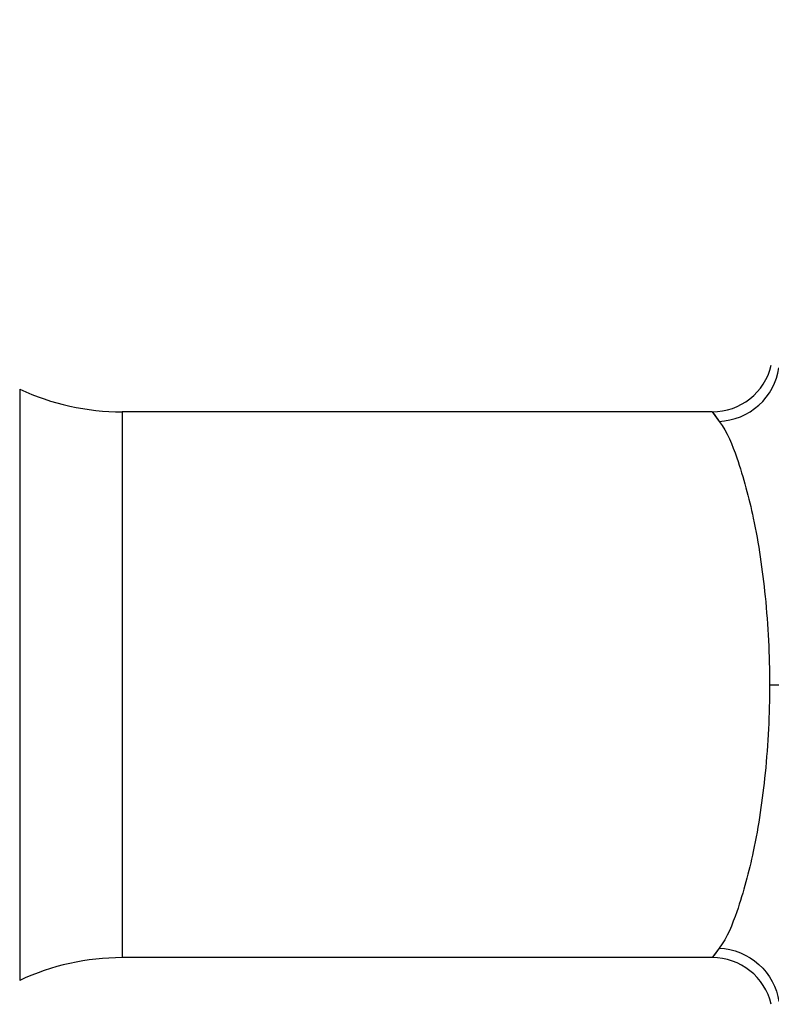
# Model space of a CAD drawing. Header units: millimetres. Extents: x 0 to 9512, y 0 to 6728.
# Tile 71 of 119: x 5680 to 5804, y 1307 to 1469. Entities that reach past the tile are written whole.
import ezdxf

# ---------------------------------------------------------------- set-up
doc = ezdxf.new("R2010")
doc.units = ezdxf.units.MM
doc.header["$LTSCALE"] = 523.16
doc.layers.get('0').update_dxf_attribs({"linetype": 'CONTINUOUS'})
doc.layers.add('304102000094DXF_CONTINUOUS_LINE', color=7, linetype='CONTINUOUS')
doc.layers.add('运动范围_DXF_DIMENSION', color=7, linetype='CONTINUOUS')
doc.styles.get("Standard").update_dxf_attribs({"font": 'txt', "width": 0.7})
doc.dimstyles.new('DIMSTYLE_7', dxfattribs={"dimtxt": 80, "dimasz": 48, "dimexe": 1, "dimexo": 0, "dimtad": 1, "dimdsep": 46, "dimtxsty": 'Standard', "dimblk": '_FILLED', "dimblk1": '_FILLED', "dimblk2": '_FILLED', "dimcen": 0.09, "dimclrt": 5, "dimazin": 2, "dimtp": 2, "dimtm": 2, "dimtfac": 1, "dimtofl": 0, "dimtmove": 0, "dimatfit": 3, "dimldrblk": '_FILLED', "dimfxl": 0, "dimtolj": 1, "dimarcsym": 0})

# ---------------------------------------------------------------- blocks, each defined once
blk = doc.blocks.new('_FILLED')
at = {"color": 0, "linetype": 'ByBlock'}
blk.add_solid([(0, 0), (-1, 0.1667), (-1, -0.1667)], dxfattribs=at)
blk = doc.blocks.new('*D10')
at = {"layer": '运动范围_DXF_DIMENSION', "color": 2, "linetype": 'Continuous', "transparency": 16777216}
for p, q in [((4873.14, 1359.38), (7149.88, 2121.48)), ((6770.65, 1994.54), (4873.14, 1359.38)), ((6770.65, 1994.54), (6770.65, 1994.54))]:
    blk.add_line(p, q, dxfattribs=at)
at = {"layer": '运动范围_DXF_DIMENSION', "color": 2, "linetype": 'Continuous', "transparency": 16777216, "xscale": 48, "yscale": 48, "zscale": 48, "rotation": 198.507278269}
blk.add_blockref('_FILLED', (6770.65, 1994.54), dxfattribs=at)

msp = doc.modelspace()

# ---------------------------------------------------------------- linework, layer by layer
at = {"layer": '304102000094DXF_CONTINUOUS_LINE', "color": 9, "linetype": 'Continuous'}
for p, q in [((5679.797, 1408.132), (5679.797, 1310.636)), ((5696.702, 1404.384), (5696.702, 1314.384)), ((5794.01, 1404.384), (5795.166, 1402.818)), ((5803.449, 1359.383), (5812.519, 1359.383)), ((5795.166, 1315.949), (5794.01, 1314.384))]:
    msp.add_line(p, q, dxfattribs=at)
at = {"layer": '304102000094DXF_CONTINUOUS_LINE', "color": 7, "linetype": 'Continuous'}
for p, q in [((5794.01, 1404.384), (5696.702, 1404.384)), ((5794.01, 1314.384), (5696.702, 1314.384))]:
    msp.add_line(p, q, dxfattribs=at)
at = {"layer": '304102000094DXF_CONTINUOUS_LINE', "color": 9, "linetype": 'Continuous'}
for points in [[(5794.01, 1404.384), (5794.3, 1403.994), (5795.166, 1402.818)], [(5795.166, 1315.949), (5794.3, 1314.774), (5794.01, 1314.384)]]:
    msp.add_lwpolyline(points, dxfattribs=at)
at = {"layer": '304102000094DXF_CONTINUOUS_LINE', "color": 7, "linetype": 'Continuous'}
for centre, radius, start, end in [((5794.01, 1414.384), 10, 270, 346.66257), ((5696.702, 1444.384), 40, 245, 270), ((5696.702, 1274.384), 40, 90, 115), ((5794.01, 1304.384), 10, 13.33743, 90)]:
    msp.add_arc(centre, radius, start, end, dxfattribs=at)
at = {"layer": '304102000094DXF_CONTINUOUS_LINE', "color": 9, "linetype": 'Continuous'}
for points, knots in [([(5795.166, 1402.818), (5797.514, 1402.914), (5802.248, 1404.814), (5804.662, 1409.333), (5804.965, 1411.635)], [0, 0, 0, 0, 0.5029977, 1, 1, 1, 1]), ([(5795.166, 1402.818), (5796.476, 1401.024), (5798.615, 1395.684), (5801.162, 1386.031), (5802.998, 1373.471), (5803.449, 1364.249), (5803.449, 1359.384)], [0, 0, 0, 0, 0.1493529, 0.3800673, 0.6728896, 1, 1, 1, 1]), ([(5803.449, 1359.384), (5803.449, 1354.519), (5802.998, 1345.297), (5801.162, 1332.737), (5798.615, 1323.084), (5796.476, 1317.743), (5795.166, 1315.949)], [0, 0, 0, 0, 0.3271105, 0.6199327, 0.8506471, 1, 1, 1, 1]), ([(5795.166, 1315.95), (5797.514, 1315.854), (5802.249, 1313.954), (5804.663, 1309.435), (5804.965, 1307.133)], [0, 0, 0, 0, 0.5029976, 1, 1, 1, 1])]:
    msp.add_open_spline(points, degree=3, knots=knots, dxfattribs=at)

# ---------------------------------------------------------------- dimensions: what is measured, and where the dimension line sits
at = {"layer": '运动范围_DXF_DIMENSION', "color": 2, "linetype": 'Continuous'}
dim = msp.add_radius_dim(center=(4873.138, 1359.384), mpoint=(6770.655, 1994.545), text='R<>', dimstyle='DIMSTYLE_7', override={"dimpost": '<>'}, dxfattribs=at)
dim.commit()
dim.dimension.update_dxf_attribs({"geometry": '*D10', "text_midpoint": (6878.008, 2051.57), "dimtype": 164})

doc.saveas('drawing.dxf')
